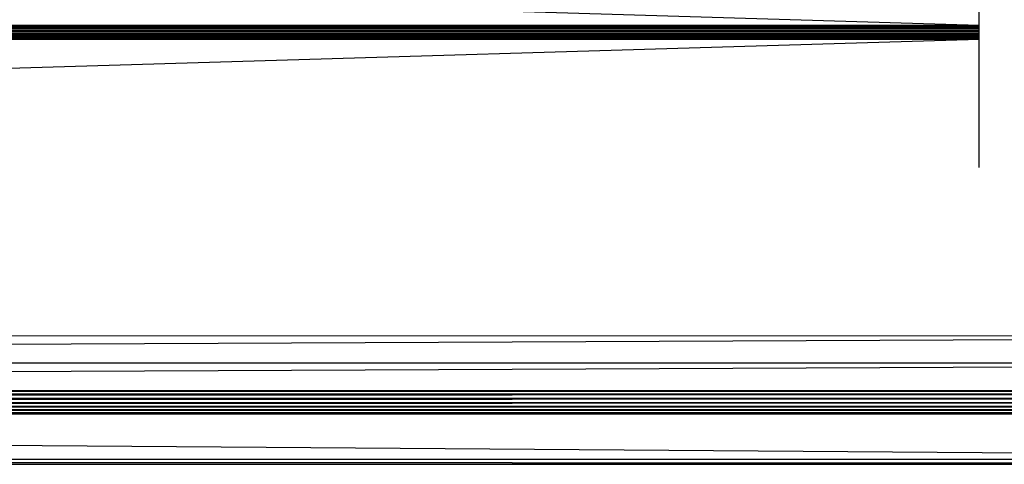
# Paper-space layout '_Back' of a CAD drawing. Header units: millimetres. Extents: x -1300 to 0, y 0 to 650.
# Tile 49 of 94: x -407 to -207, y 0 to 90. Entities that reach past the tile are written whole.
import ezdxf

# ---------------------------------------------------------------- set-up
doc = ezdxf.new("R2010")
doc.units = ezdxf.units.MM

psp = doc.layouts.new('_Back')

# ---------------------------------------------------------------- linework, layer by layer
at = {"color": 7, "linetype": 'Continuous', "lineweight": 25}
for p, q in [((-212.22, 60.48), (-212.22, 115.39)), ((-331.89, 92.97), (-212.22, 89.41)), ((-1087.22, 89.41), (-212.22, 89.41)), ((-1087.22, 89.41), (-212.22, 89.29)), ((-1087.22, 89.03), (-212.22, 89.29)), ((-1087.22, 89.29), (-212.22, 89.29)), ((-1087.22, 89.03), (-212.22, 89.03)), ((-1087.22, 88.74), (-212.22, 89.03)), ((-1087.22, 88.42), (-212.22, 88.74)), ((-1087.22, 88.74), (-212.22, 88.74)), ((-1087.22, 88.42), (-212.22, 88.42)), ((-1087.22, 88.1), (-212.22, 88.42)), ((-212.22, 88.1), (-1087.22, 88.1)), ((-212.22, 88.1), (-1087.22, 87.77)), ((-1087.22, 87.44), (-212.22, 87.77)), ((-212.22, 87.77), (-1087.22, 87.77)), ((-212.22, 87.44), (-1087.22, 87.44)), ((-212.22, 87.44), (-1087.22, 87.13)), ((-212.22, 87.13), (-1087.22, 87.13)), ((-1087.22, 86.84), (-212.22, 87.13)), ((-212.22, 86.84), (-1087.22, 86.84)), ((-212.22, 86.84), (-1087.22, 86.58)), ((-212.22, 86.58), (-1087.22, 86.58)), ((-212.22, 86.46), (-1087.22, 86.58)), ((-212.22, 86.46), (-1087.22, 86.46)), ((-212.22, 86.46), (-1085.69, 60.48)), ((-1274.11, 20.7), (-26.3, 26.3)), ((-26.3, 20.7), (-1274.11, 20.7)), ((-26.3, 20.7), (-1274.11, 15.09)), ((-26.3, 15.09), (-1274.11, 15.09)), ((-26.3, 15.09), (-1274.11, 14.45)), ((-26.3, 14.45), (-1274.11, 14.45)), ((-26.3, 14.45), (-1274.11, 13.54)), ((-26.3, 13.54), (-1274.11, 13.54)), ((-26.3, 13.54), (-1274.11, 12.68)), ((-26.3, 12.68), (-1274.11, 12.68)), ((-26.3, 12.68), (-1274.11, 11.9)), ((-26.3, 11.9), (-1274.11, 11.9)), ((-26.3, 11.9), (-1274.11, 11.22)), ((-26.3, 11.22), (-1274.11, 11.22)), ((-26.3, 11.22), (-1274.11, 10.65)), ((-26.3, 10.65), (-1274.11, 10.65)), ((-26.3, 10.65), (-1274.11, 10.33)), ((-26.3, 10.33), (-1274.11, 10.33)), ((-26.3, 1.17), (-1274.11, 10.33)), ((-26.3, 1.17), (-1274.11, 1.17)), ((-26.3, 0.28), (-1274.11, 1.17)), ((-1274.11, 0.28), (-26.3, 0.28)), ((-1274.11, 0.24), (-26.3, 0.28)), ((-1274.11, 0.24), (-26.3, 0.24)), ((-1274.11, 0.2), (-26.3, 0.24)), ((-1274.11, 0.2), (-26.3, 0.2)), ((-1274.11, 0.17), (-26.3, 0.2)), ((-26.3, 0.17), (-1274.11, 0.17))]:
    psp.add_line(p, q, dxfattribs=at)
at = {"color": 142, "linetype": 'Continuous', "lineweight": 18, "true_color": 0x0080c0}
psp.add_line((-1285.39, 26.3), (-15.02, 26.3), dxfattribs=at)

doc.saveas('drawing.dxf')
